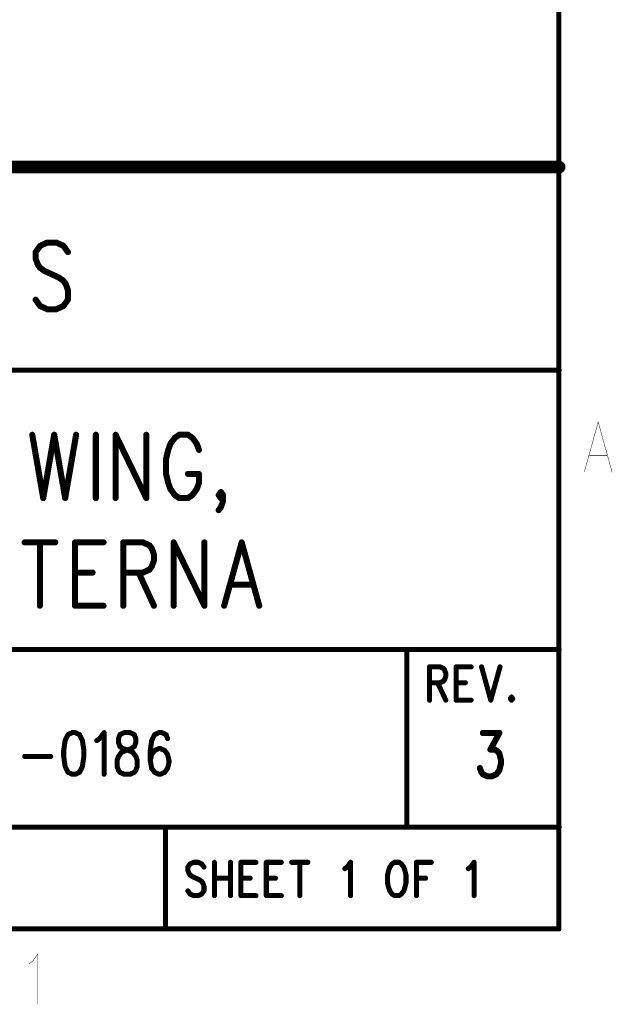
# Model space of a CAD drawing. Extents: x 2 to 38, y 2.4 to 29.6.
# Tile 77 of 93: x 33.8 to 37.8, y 2.6 to 9.2. Entities that reach past the tile are written whole.
import ezdxf

# ---------------------------------------------------------------- set-up
doc = ezdxf.new("R2010")
doc.units = 0
doc.layers.get('0').update_dxf_attribs({"linetype": 'CONTINUOUS'})
doc.layers.add('adt001026', color=1, linetype='CONTINUOUS')

# ---------------------------------------------------------------- blocks, each defined once
blk = doc.blocks.new('D247')
at = {"const_width": 0.0017}
blk.add_lwpolyline([(-0.00085, 0, 1), (0.00085, 0, 1)], format="xyb", close=True, dxfattribs=at)
blk = doc.blocks.new('D250')
at = {"const_width": 0.0428}
blk.add_lwpolyline([(-0.0214, 0, 1), (0.0214, 0, 1)], format="xyb", close=True, dxfattribs=at)
blk = doc.blocks.new('D251')
at = {"const_width": 0.0171}
blk.add_lwpolyline([(-0.00855, 0, 1), (0.00855, 0, 1)], format="xyb", close=True, dxfattribs=at)
blk = doc.blocks.new('D253')
at = {"const_width": 0.02055}
blk.add_lwpolyline([(-0.010275, 0, 1), (0.010275, 0, 1)], format="xyb", close=True, dxfattribs=at)

msp = doc.modelspace()

# ---------------------------------------------------------------- linework, layer by layer
at = {"layer": 'adt001026', "color": 1}
for points, const_width in [([(37.3972, 3.0685), (37.3972, 28.9246)], 0.034), ([(14.7955, 8.2073), (37.3983, 8.2073)], 0.085), ([(33.9465, 7.6979), (33.8998, 7.6765)], 0.041), ([(34.0088, 7.6979), (33.9465, 7.6979)], 0.041), ([(34.0555, 7.6765), (34.0088, 7.6979)], 0.041), ([(33.8998, 7.6765), (33.8687, 7.6337)], 0.041), ([(33.8687, 7.6337), (33.8687, 7.5908)], 0.041), ([(34.0866, 7.6337), (34.0555, 7.6765)], 0.041), ([(33.8687, 7.5908), (33.8843, 7.548)], 0.041), ([(33.8843, 7.548), (33.8998, 7.5266)], 0.041), ([(33.8998, 7.5266), (33.931, 7.5052)], 0.041), ([(33.931, 7.5052), (34.0244, 7.4625)], 0.041), ([(34.0244, 7.4625), (34.0555, 7.4411)], 0.041), ([(34.0555, 7.4411), (34.0711, 7.4197)], 0.041), ([(34.0711, 7.4197), (34.0866, 7.3769)], 0.041), ([(34.0866, 7.3769), (34.0866, 7.3127)], 0.041), ([(33.8998, 7.2699), (33.8687, 7.3127)], 0.041), ([(34.0866, 7.3127), (34.0555, 7.2699)], 0.041), ([(33.9465, 7.2485), (33.8998, 7.2699)], 0.041), ([(34.0088, 7.2485), (33.9465, 7.2485)], 0.041), ([(34.0555, 7.2699), (34.0088, 7.2485)], 0.041), ([(27.8092, 6.8375), (37.3983, 6.8375)], 0.034), ([(37.6618, 6.4878), (37.5684, 6.1507)], 0.003), ([(37.6618, 6.4878), (37.7552, 6.1507)], 0.003), ([(33.846, 6.4015), (33.9199, 5.9745)], 0.041), ([(33.9939, 6.4015), (33.9199, 5.9745)], 0.041), ([(33.9939, 6.4015), (34.0678, 5.9745)], 0.041), ([(34.1417, 6.4015), (34.0678, 5.9745)], 0.041), ([(34.2748, 6.4015), (34.2748, 5.9745)], 0.041), ([(34.4079, 6.4015), (34.4079, 5.9745)], 0.041), ([(34.4079, 6.4015), (34.615, 5.9745)], 0.041), ([(34.615, 6.4015), (34.615, 5.9745)], 0.041), ([(34.8072, 6.3812), (34.7776, 6.3405)], 0.041), ([(34.8368, 6.4015), (34.8072, 6.3812)], 0.041), ([(34.8959, 6.4015), (34.8368, 6.4015)], 0.041), ([(34.9255, 6.3812), (34.8959, 6.4015)], 0.041), ([(34.9551, 6.3405), (34.9255, 6.3812)], 0.041), ([(34.7628, 6.2998), (34.7481, 6.2388)], 0.041), ([(34.7776, 6.3405), (34.7628, 6.2998)], 0.041), ([(34.9699, 6.2998), (34.9551, 6.3405)], 0.041), ([(34.7481, 6.2388), (34.7481, 6.1372)], 0.041), ([(37.6035, 6.2631), (37.7202, 6.2631)], 0.003), ([(34.7481, 6.1372), (34.7628, 6.0762)], 0.041), ([(34.8959, 6.1372), (34.9699, 6.1372)], 0.041), ([(34.9699, 6.0762), (34.9699, 6.1372)], 0.041), ([(34.7628, 6.0762), (34.7776, 6.0355)], 0.041), ([(34.7776, 6.0355), (34.8072, 5.9948)], 0.041), ([(34.9255, 5.9948), (34.9551, 6.0355)], 0.041), ([(34.9551, 6.0355), (34.9699, 6.0762)], 0.041), ([(34.8072, 5.9948), (34.8368, 5.9745)], 0.041), ([(34.8368, 5.9745), (34.8959, 5.9745)], 0.041), ([(34.8959, 5.9745), (34.9255, 5.9948)], 0.041), ([(35.103, 5.9948), (35.1178, 6.0152)], 0.041), ([(35.1178, 5.9745), (35.103, 5.9948)], 0.041), ([(35.1178, 6.0152), (35.1326, 5.9948)], 0.041), ([(35.1326, 5.9948), (35.1178, 5.9745)], 0.041), ([(35.1326, 5.9948), (35.1326, 5.9542)], 0.041), ([(35.1178, 5.9135), (35.103, 5.8932)], 0.041), ([(35.1326, 5.9542), (35.1178, 5.9135)], 0.041), ([(33.794, 5.6755), (34.001, 5.6755)], 0.041), ([(33.8975, 5.6755), (33.8975, 5.2485)], 0.041), ([(34.1341, 5.6755), (34.1341, 5.2485)], 0.041), ([(34.1341, 5.6755), (34.3264, 5.6755)], 0.041), ([(34.4595, 5.6755), (34.4595, 5.2485)], 0.041), ([(34.4595, 5.6755), (34.5925, 5.6755)], 0.041), ([(34.5925, 5.6755), (34.6369, 5.6551)], 0.041), ([(34.6369, 5.6551), (34.6517, 5.6348)], 0.041), ([(34.6517, 5.6348), (34.6665, 5.5941)], 0.041), ([(34.7996, 5.6755), (34.7996, 5.2485)], 0.041), ([(34.7996, 5.6755), (35.0066, 5.2485)], 0.041), ([(35.0066, 5.6755), (35.0066, 5.2485)], 0.041), ([(35.258, 5.6755), (35.1397, 5.2485)], 0.041), ([(35.258, 5.6755), (35.3763, 5.2485)], 0.041), ([(34.6665, 5.5941), (34.6665, 5.5535)], 0.041), ([(34.6369, 5.4925), (34.5925, 5.4721)], 0.041), ([(34.6517, 5.5128), (34.6369, 5.4925)], 0.041), ([(34.6665, 5.5535), (34.6517, 5.5128)], 0.041), ([(34.1341, 5.4721), (34.2524, 5.4721)], 0.041), ([(34.5925, 5.4721), (34.4595, 5.4721)], 0.041), ([(34.563, 5.4721), (34.6665, 5.2485)], 0.041), ([(35.1841, 5.3908), (35.332, 5.3908)], 0.041), ([(34.1341, 5.2485), (34.3264, 5.2485)], 0.041), ([(27.8092, 4.9539), (37.3983, 4.9539)], 0.034), ([(36.3709, 4.9539), (36.3709, 3.7553)], 0.034), ([(36.525, 4.8362), (36.525, 4.6115)], 0.034), ([(36.525, 4.8362), (36.595, 4.8362)], 0.034), ([(36.595, 4.8362), (36.6184, 4.8255)], 0.034), ([(36.704, 4.8362), (36.704, 4.6115)], 0.034), ([(36.704, 4.8362), (36.8052, 4.8362)], 0.034), ([(36.8752, 4.8362), (36.9375, 4.6115)], 0.034), ([(36.9998, 4.8362), (36.9375, 4.6115)], 0.034), ([(36.6184, 4.8255), (36.6262, 4.8148)], 0.034), ([(36.6262, 4.8148), (36.634, 4.7934)], 0.034), ([(36.634, 4.772), (36.6262, 4.7506)], 0.034), ([(36.634, 4.7934), (36.634, 4.772)], 0.034), ([(36.595, 4.7292), (36.525, 4.7292)], 0.034), ([(36.5795, 4.7292), (36.634, 4.6115)], 0.034), ([(36.6184, 4.7399), (36.595, 4.7292)], 0.034), ([(36.6262, 4.7506), (36.6184, 4.7399)], 0.034), ([(36.704, 4.7292), (36.7663, 4.7292)], 0.034), ([(37.0776, 4.6329), (37.0698, 4.6222)], 0.034), ([(37.0854, 4.6222), (37.0776, 4.6329)], 0.034), ([(36.704, 4.6115), (36.8052, 4.6115)], 0.034), ([(37.0698, 4.6222), (37.0776, 4.6115)], 0.034), ([(37.0776, 4.6115), (37.0854, 4.6222)], 0.034), ([(34.0869, 4.379), (34.0675, 4.3389)], 0.034), ([(34.1161, 4.3924), (34.0869, 4.379)], 0.034), ([(34.1356, 4.3924), (34.1161, 4.3924)], 0.034), ([(34.1648, 4.379), (34.1356, 4.3924)], 0.034), ([(34.1842, 4.3389), (34.1648, 4.379)], 0.034), ([(34.301, 4.3523), (34.3302, 4.3924)], 0.034), ([(34.3302, 4.3924), (34.3302, 4.1115)], 0.034), ([(34.4372, 4.379), (34.4275, 4.3523)], 0.034), ([(34.4664, 4.3924), (34.4372, 4.379)], 0.034), ([(34.5053, 4.3924), (34.4664, 4.3924)], 0.034), ([(34.5345, 4.379), (34.5053, 4.3924)], 0.034), ([(34.5442, 4.3523), (34.5345, 4.379)], 0.034), ([(34.6707, 4.379), (34.6512, 4.3389)], 0.034), ([(34.6999, 4.3924), (34.6707, 4.379)], 0.034), ([(34.7193, 4.3924), (34.6999, 4.3924)], 0.034), ([(34.7485, 4.379), (34.7193, 4.3924)], 0.034), ([(34.7583, 4.3523), (34.7485, 4.379)], 0.034), ([(36.8843, 4.39), (36.9956, 4.39)], 0.041), ([(36.9956, 4.39), (36.9349, 4.2786)], 0.041), ([(34.0675, 4.3389), (34.0578, 4.272)], 0.034), ([(34.194, 4.272), (34.1842, 4.3389)], 0.034), ([(34.2815, 4.3389), (34.301, 4.3523)], 0.034), ([(34.4275, 4.3523), (34.4275, 4.3255)], 0.034), ([(34.4275, 4.3255), (34.4372, 4.2988)], 0.034), ([(34.5345, 4.2988), (34.5442, 4.3255)], 0.034), ([(34.5442, 4.3255), (34.5442, 4.3523)], 0.034), ([(34.6512, 4.3389), (34.6415, 4.272)], 0.034), ([(34.0578, 4.272), (34.0578, 4.2319)], 0.034), ([(34.194, 4.2319), (34.194, 4.272)], 0.034), ([(34.4275, 4.2319), (34.4469, 4.2586)], 0.034), ([(34.4372, 4.2988), (34.4567, 4.2854)], 0.034), ([(34.4469, 4.2586), (34.4761, 4.272)], 0.034), ([(34.4567, 4.2854), (34.4956, 4.272)], 0.034), ([(34.4761, 4.272), (34.515, 4.2854)], 0.034), ([(34.4956, 4.272), (34.5248, 4.2586)], 0.034), ([(34.515, 4.2854), (34.5345, 4.2988)], 0.034), ([(34.5248, 4.2586), (34.5442, 4.2319)], 0.034), ([(34.6415, 4.272), (34.6415, 4.2051)], 0.034), ([(34.6512, 4.2453), (34.6415, 4.2051)], 0.034), ([(34.6707, 4.272), (34.6512, 4.2453)], 0.034), ([(34.6999, 4.2854), (34.6707, 4.272)], 0.034), ([(34.7096, 4.2854), (34.6999, 4.2854)], 0.034), ([(34.7388, 4.272), (34.7096, 4.2854)], 0.034), ([(34.7583, 4.2453), (34.7388, 4.272)], 0.034), ([(34.768, 4.2051), (34.7583, 4.2453)], 0.034), ([(36.9349, 4.2786), (36.9652, 4.2786)], 0.041), ([(36.9652, 4.2786), (36.9855, 4.2647)], 0.041), ([(36.9855, 4.2647), (36.9956, 4.2508)], 0.041), ([(36.9956, 4.2508), (37.0057, 4.2091)], 0.041), ([(33.7951, 4.2319), (33.9702, 4.2319)], 0.034), ([(34.0578, 4.2319), (34.0675, 4.165)], 0.034), ([(34.1842, 4.165), (34.194, 4.2319)], 0.034), ([(34.4177, 4.2051), (34.4275, 4.2319)], 0.034), ([(34.4177, 4.165), (34.4177, 4.2051)], 0.034), ([(34.5442, 4.2319), (34.5539, 4.2051)], 0.034), ([(34.5539, 4.2051), (34.5539, 4.165)], 0.034), ([(34.6415, 4.2051), (34.6512, 4.1516)], 0.034), ([(34.7583, 4.1516), (34.768, 4.1917)], 0.034), ([(34.768, 4.1917), (34.768, 4.2051)], 0.034), ([(37.0057, 4.1813), (36.9956, 4.1395)], 0.041), ([(37.0057, 4.2091), (37.0057, 4.1813)], 0.041), ([(34.0675, 4.165), (34.0869, 4.1249)], 0.034), ([(34.0869, 4.1249), (34.1161, 4.1115)], 0.034), ([(34.1161, 4.1115), (34.1356, 4.1115)], 0.034), ([(34.1356, 4.1115), (34.1648, 4.1249)], 0.034), ([(34.1648, 4.1249), (34.1842, 4.165)], 0.034), ([(34.4275, 4.1382), (34.4177, 4.165)], 0.034), ([(34.4372, 4.1249), (34.4275, 4.1382)], 0.034), ([(34.4664, 4.1115), (34.4372, 4.1249)], 0.034), ([(34.5053, 4.1115), (34.4664, 4.1115)], 0.034), ([(34.5345, 4.1249), (34.5053, 4.1115)], 0.034), ([(34.5442, 4.1382), (34.5345, 4.1249)], 0.034), ([(34.5539, 4.165), (34.5442, 4.1382)], 0.034), ([(34.6512, 4.1516), (34.6707, 4.1249)], 0.034), ([(34.6707, 4.1249), (34.6999, 4.1115)], 0.034), ([(34.6999, 4.1115), (34.7096, 4.1115)], 0.034), ([(34.7096, 4.1115), (34.7388, 4.1249)], 0.034), ([(34.7388, 4.1249), (34.7583, 4.1516)], 0.034), ([(36.8741, 4.1256), (36.864, 4.1534)], 0.041), ([(36.8843, 4.1117), (36.8741, 4.1256)], 0.041), ([(36.9146, 4.0978), (36.8843, 4.1117)], 0.041), ([(36.945, 4.0978), (36.9146, 4.0978)], 0.041), ([(36.9753, 4.1117), (36.945, 4.0978)], 0.041), ([(36.9956, 4.1395), (36.9753, 4.1117)], 0.041), ([(27.8092, 3.7553), (37.3983, 3.7553)], 0.034), ([(34.7442, 3.7553), (34.7442, 3.0704)], 0.034), ([(34.9104, 3.507), (34.8949, 3.4856)], 0.034), ([(34.9338, 3.5177), (34.9104, 3.507)], 0.034), ([(34.9649, 3.5177), (34.9338, 3.5177)], 0.034), ([(34.9883, 3.507), (34.9649, 3.5177)], 0.034), ([(35.0038, 3.4856), (34.9883, 3.507)], 0.034), ([(35.0739, 3.5177), (35.0739, 3.293)], 0.034), ([(35.1828, 3.5177), (35.1828, 3.293)], 0.034), ([(35.2529, 3.5177), (35.2529, 3.293)], 0.034), ([(35.2529, 3.5177), (35.3541, 3.5177)], 0.034), ([(35.4241, 3.5177), (35.4241, 3.293)], 0.034), ([(35.4241, 3.5177), (35.5253, 3.5177)], 0.034), ([(35.5954, 3.5177), (35.7043, 3.5177)], 0.034), ([(35.6498, 3.5177), (35.6498, 3.293)], 0.034), ([(35.9689, 3.4856), (35.9923, 3.5177)], 0.034), ([(35.9923, 3.5177), (35.9923, 3.293)], 0.034), ([(36.2725, 3.507), (36.2569, 3.4856)], 0.034), ([(36.2881, 3.5177), (36.2725, 3.507)], 0.034), ([(36.3192, 3.5177), (36.2881, 3.5177)], 0.034), ([(36.3348, 3.507), (36.3192, 3.5177)], 0.034), ([(36.3503, 3.4856), (36.3348, 3.507)], 0.034), ([(36.4359, 3.5177), (36.4359, 3.293)], 0.034), ([(36.4359, 3.5177), (36.5371, 3.5177)], 0.034), ([(36.8018, 3.4856), (36.8251, 3.5177)], 0.034), ([(36.8251, 3.5177), (36.8251, 3.293)], 0.034), ([(34.8949, 3.4856), (34.8949, 3.4642)], 0.034), ([(34.8949, 3.4642), (34.9026, 3.4428)], 0.034), ([(34.9026, 3.4428), (34.9104, 3.4321)], 0.034), ([(35.9534, 3.4749), (35.9689, 3.4856)], 0.034), ([(36.2491, 3.4642), (36.2414, 3.4321)], 0.034), ([(36.2569, 3.4856), (36.2491, 3.4642)], 0.034), ([(36.3581, 3.4642), (36.3503, 3.4856)], 0.034), ([(36.3659, 3.4321), (36.3581, 3.4642)], 0.034), ([(36.7862, 3.4749), (36.8018, 3.4856)], 0.034), ([(34.9104, 3.4321), (34.926, 3.4214)], 0.034), ([(34.926, 3.4214), (34.9727, 3.4)], 0.034), ([(34.9727, 3.4), (34.9883, 3.3893)], 0.034), ([(34.9883, 3.3893), (34.996, 3.3786)], 0.034), ([(34.996, 3.3786), (35.0038, 3.3572)], 0.034), ([(35.0739, 3.4107), (35.1828, 3.4107)], 0.034), ([(35.2529, 3.4107), (35.3152, 3.4107)], 0.034), ([(35.4241, 3.4107), (35.4864, 3.4107)], 0.034), ([(36.2414, 3.4321), (36.2414, 3.3786)], 0.034), ([(36.2414, 3.3786), (36.2491, 3.3465)], 0.034), ([(36.3581, 3.3465), (36.3659, 3.3786)], 0.034), ([(36.3659, 3.3786), (36.3659, 3.4321)], 0.034), ([(36.4359, 3.4107), (36.4982, 3.4107)], 0.034), ([(34.9104, 3.3037), (34.8949, 3.3251)], 0.034), ([(34.9338, 3.293), (34.9104, 3.3037)], 0.034), ([(34.9883, 3.3037), (34.9649, 3.293)], 0.034), ([(35.0038, 3.3251), (34.9883, 3.3037)], 0.034), ([(35.0038, 3.3572), (35.0038, 3.3251)], 0.034), ([(36.2491, 3.3465), (36.2569, 3.3251)], 0.034), ([(36.2569, 3.3251), (36.2725, 3.3037)], 0.034), ([(36.2725, 3.3037), (36.2881, 3.293)], 0.034), ([(36.3192, 3.293), (36.3348, 3.3037)], 0.034), ([(36.3348, 3.3037), (36.3503, 3.3251)], 0.034), ([(36.3503, 3.3251), (36.3581, 3.3465)], 0.034), ([(34.9649, 3.293), (34.9338, 3.293)], 0.034), ([(35.2529, 3.293), (35.3541, 3.293)], 0.034), ([(35.4241, 3.293), (35.5253, 3.293)], 0.034), ([(36.2881, 3.293), (36.3192, 3.293)], 0.034), ([(2.637, 3.0685), (37.3949, 3.0685)], 0.034), ([(33.8486, 2.8506), (33.8837, 2.8988)], 0.003), ([(33.8837, 2.8988), (33.8837, 2.5617)], 0.003), ([(33.8253, 2.8346), (33.8486, 2.8506)], 0.003)]:
    msp.add_lwpolyline(points, dxfattribs=dict(at, const_width=const_width))

# ---------------------------------------------------------------- block references
at = {"layer": 'adt001026'}
for name, p in [('D250', (37.3983, 8.2073)), ('D253', (33.9465, 7.6979)), ('D253', (34.0088, 7.6979)), ('D253', (33.8687, 7.6337)), ('D253', (33.8998, 7.6765)), ('D253', (34.0555, 7.6765)), ('D253', (34.0866, 7.6337)), ('D253', (33.8687, 7.5908)), ('D253', (33.8843, 7.548)), ('D253', (33.8998, 7.5266)), ('D253', (33.931, 7.5052)), ('D253', (34.0244, 7.4625)), ('D253', (34.0555, 7.4411)), ('D253', (34.0711, 7.4197)), ('D253', (34.0866, 7.3769)), ('D253', (33.8687, 7.3127)), ('D253', (34.0866, 7.3127)), ('D253', (33.8998, 7.2699)), ('D253', (33.9465, 7.2485)), ('D253', (34.0088, 7.2485)), ('D253', (34.0555, 7.2699)), ('D251', (37.3983, 6.8375)), ('D247', (37.6618, 6.4878)), ('D247', (37.6618, 6.4878)), ('D253', (33.846, 6.4015)), ('D253', (33.9939, 6.4015)), ('D253', (33.9939, 6.4015)), ('D253', (34.1417, 6.4015)), ('D253', (34.2748, 6.4015)), ('D253', (34.4079, 6.4015)), ('D253', (34.4079, 6.4015)), ('D253', (34.615, 6.4015)), ('D253', (34.8072, 6.3812)), ('D253', (34.8368, 6.4015)), ('D253', (34.8959, 6.4015)), ('D253', (34.9255, 6.3812)), ('D253', (34.7628, 6.2998)), ('D253', (34.7776, 6.3405)), ('D253', (34.9551, 6.3405)), ('D253', (34.9699, 6.2998)), ('D253', (34.7481, 6.2388)), ('D247', (37.6035, 6.2631)), ('D247', (37.7202, 6.2631)), ('D253', (34.7481, 6.1372)), ('D253', (34.8959, 6.1372)), ('D253', (34.9699, 6.1372)), ('D253', (34.9699, 6.1372)), ('D247', (37.5684, 6.1507)), ('D247', (37.7552, 6.1507)), ('D253', (34.7628, 6.0762)), ('D253', (34.7776, 6.0355)), ('D253', (34.9551, 6.0355)), ('D253', (34.9699, 6.0762)), ('D253', (33.9199, 5.9745)), ('D253', (33.9199, 5.9745)), ('D253', (34.0678, 5.9745)), ('D253', (34.0678, 5.9745)), ('D253', (34.2748, 5.9745)), ('D253', (34.4079, 5.9745)), ('D253', (34.615, 5.9745)), ('D253', (34.615, 5.9745)), ('D253', (34.8072, 5.9948)), ('D253', (34.8368, 5.9745)), ('D253', (34.8959, 5.9745)), ('D253', (34.9255, 5.9948)), ('D253', (35.103, 5.9948)), ('D253', (35.1178, 6.0152)), ('D253', (35.1178, 5.9745)), ('D253', (35.1326, 5.9948)), ('D253', (35.1326, 5.9948)), ('D253', (35.103, 5.8932)), ('D253', (35.1178, 5.9135)), ('D253', (35.1326, 5.9542)), ('D253', (33.794, 5.6755)), ('D253', (33.8975, 5.6755)), ('D253', (34.001, 5.6755)), ('D253', (34.1341, 5.6755)), ('D253', (34.1341, 5.6755)), ('D253', (34.3264, 5.6755)), ('D253', (34.4595, 5.6755)), ('D253', (34.4595, 5.6755)), ('D253', (34.5925, 5.6755)), ('D253', (34.6369, 5.6551)), ('D253', (34.6517, 5.6348)), ('D253', (34.7996, 5.6755)), ('D253', (34.7996, 5.6755)), ('D253', (35.0066, 5.6755)), ('D253', (35.258, 5.6755)), ('D253', (35.258, 5.6755)), ('D253', (34.6665, 5.5941)), ('D253', (34.6369, 5.4925)), ('D253', (34.6517, 5.5128)), ('D253', (34.6665, 5.5535)), ('D253', (34.1341, 5.4721)), ('D253', (34.2524, 5.4721)), ('D253', (34.4595, 5.4721)), ('D253', (34.563, 5.4721)), ('D253', (34.5925, 5.4721)), ('D253', (35.1841, 5.3908)), ('D253', (35.332, 5.3908)), ('D253', (33.8975, 5.2485)), ('D253', (34.1341, 5.2485)), ('D253', (34.1341, 5.2485)), ('D253', (34.3264, 5.2485)), ('D253', (34.4595, 5.2485)), ('D253', (34.6665, 5.2485)), ('D253', (34.7996, 5.2485)), ('D253', (35.0066, 5.2485)), ('D253', (35.0066, 5.2485)), ('D253', (35.1397, 5.2485)), ('D253', (35.3763, 5.2485)), ('D251', (36.3709, 4.9539)), ('D251', (37.3983, 4.9539)), ('D251', (36.525, 4.8362)), ('D251', (36.525, 4.8362)), ('D251', (36.595, 4.8362)), ('D251', (36.704, 4.8362)), ('D251', (36.704, 4.8362)), ('D251', (36.8052, 4.8362)), ('D251', (36.8752, 4.8362)), ('D251', (36.9998, 4.8362)), ('D251', (36.6184, 4.8255)), ('D251', (36.6262, 4.8148)), ('D251', (36.634, 4.7934)), ('D251', (36.634, 4.772)), ('D251', (36.525, 4.7292)), ('D251', (36.5795, 4.7292)), ('D251', (36.595, 4.7292)), ('D251', (36.6184, 4.7399)), ('D251', (36.6262, 4.7506)), ('D251', (36.704, 4.7292)), ('D251', (36.7663, 4.7292)), ('D251', (37.0776, 4.6329)), ('D251', (37.0776, 4.6329)), ('D251', (36.525, 4.6115)), ('D251', (36.634, 4.6115)), ('D251', (36.704, 4.6115)), ('D251', (36.704, 4.6115)), ('D251', (36.8052, 4.6115)), ('D251', (36.9375, 4.6115)), ('D251', (36.9375, 4.6115)), ('D251', (37.0698, 4.6222)), ('D251', (37.0776, 4.6115)), ('D251', (37.0854, 4.6222)), ('D251', (34.0869, 4.379)), ('D251', (34.1161, 4.3924)), ('D251', (34.1161, 4.3924)), ('D251', (34.1356, 4.3924)), ('D251', (34.1648, 4.379)), ('D251', (34.3302, 4.3924)), ('D251', (34.4372, 4.379)), ('D251', (34.4664, 4.3924)), ('D251', (34.4664, 4.3924)), ('D251', (34.5053, 4.3924)), ('D251', (34.5345, 4.379)), ('D251', (34.6707, 4.379)), ('D251', (34.6999, 4.3924)), ('D251', (34.7193, 4.3924)), ('D251', (34.7485, 4.379)), ('D253', (36.8843, 4.39)), ('D253', (36.9956, 4.39)), ('D251', (34.0675, 4.3389)), ('D251', (34.1842, 4.3389)), ('D251', (34.2815, 4.3389)), ('D251', (34.301, 4.3523)), ('D251', (34.4275, 4.3523)), ('D251', (34.4275, 4.3255)), ('D251', (34.5442, 4.3523)), ('D251', (34.5442, 4.3255)), ('D251', (34.6512, 4.3389)), ('D251', (34.7583, 4.3523)), ('D251', (34.0578, 4.272)), ('D251', (34.194, 4.272)), ('D251', (34.4372, 4.2988)), ('D251', (34.4469, 4.2586)), ('D251', (34.4567, 4.2854)), ('D251', (34.4761, 4.272)), ('D251', (34.4956, 4.272)), ('D251', (34.515, 4.2854)), ('D251', (34.5248, 4.2586)), ('D251', (34.5345, 4.2988)), ('D251', (34.6415, 4.272)), ('D251', (34.6512, 4.2453)), ('D251', (34.6707, 4.272)), ('D251', (34.6999, 4.2854)), ('D251', (34.7096, 4.2854)), ('D251', (34.7388, 4.272)), ('D251', (34.7583, 4.2453)), ('D253', (36.9349, 4.2786)), ('D253', (36.9652, 4.2786)), ('D253', (36.9855, 4.2647)), ('D253', (36.9956, 4.2508)), ('D251', (33.7951, 4.2319)), ('D251', (33.9702, 4.2319)), ('D251', (34.0578, 4.2319)), ('D251', (34.194, 4.2319)), ('D251', (34.4177, 4.2051)), ('D251', (34.4275, 4.2319)), ('D251', (34.5442, 4.2319)), ('D251', (34.5539, 4.2051)), ('D251', (34.6415, 4.2051)), ('D251', (34.6415, 4.2051)), ('D251', (34.768, 4.2051)), ('D251', (34.768, 4.1917)), ('D253', (37.0057, 4.2091)), ('D253', (37.0057, 4.1813)), ('D251', (34.0675, 4.165)), ('D251', (34.0869, 4.1249)), ('D251', (34.1161, 4.1115)), ('D251', (34.1356, 4.1115)), ('D251', (34.1648, 4.1249)), ('D251', (34.1842, 4.165)), ('D251', (34.3302, 4.1115)), ('D251', (34.4177, 4.165)), ('D251', (34.4275, 4.1382)), ('D251', (34.4372, 4.1249)), ('D251', (34.4664, 4.1115)), ('D251', (34.5053, 4.1115)), ('D251', (34.5345, 4.1249)), ('D251', (34.5442, 4.1382)), ('D251', (34.5539, 4.165)), ('D251', (34.6512, 4.1516)), ('D251', (34.6707, 4.1249)), ('D251', (34.6999, 4.1115)), ('D251', (34.7096, 4.1115)), ('D251', (34.7388, 4.1249)), ('D251', (34.7583, 4.1516)), ('D253', (36.864, 4.1534)), ('D253', (36.8741, 4.1256)), ('D253', (36.8843, 4.1117)), ('D253', (36.9146, 4.0978)), ('D253', (36.945, 4.0978)), ('D253', (36.9753, 4.1117)), ('D253', (36.9956, 4.1395)), ('D251', (34.7442, 3.7553)), ('D251', (36.3709, 3.7553)), ('D251', (37.3983, 3.7553)), ('D251', (34.9104, 3.507)), ('D251', (34.9338, 3.5177)), ('D251', (34.9649, 3.5177)), ('D251', (34.9883, 3.507)), ('D251', (35.0739, 3.5177)), ('D251', (35.1828, 3.5177)), ('D251', (35.2529, 3.5177)), ('D251', (35.2529, 3.5177)), ('D251', (35.3541, 3.5177)), ('D251', (35.4241, 3.5177)), ('D251', (35.4241, 3.5177)), ('D251', (35.5253, 3.5177)), ('D251', (35.5954, 3.5177)), ('D251', (35.6498, 3.5177)), ('D251', (35.7043, 3.5177)), ('D251', (35.9923, 3.5177)), ('D251', (36.2725, 3.507)), ('D251', (36.2881, 3.5177)), ('D251', (36.2881, 3.5177)), ('D251', (36.3192, 3.5177)), ('D251', (36.3348, 3.507)), ('D251', (36.4359, 3.5177)), ('D251', (36.4359, 3.5177)), ('D251', (36.5371, 3.5177)), ('D251', (36.8251, 3.5177)), ('D251', (34.8949, 3.4856)), ('D251', (34.8949, 3.4642)), ('D251', (34.9026, 3.4428)), ('D251', (35.0038, 3.4856)), ('D251', (35.9534, 3.4749)), ('D251', (35.9689, 3.4856)), ('D251', (36.2491, 3.4642)), ('D251', (36.2569, 3.4856)), ('D251', (36.3503, 3.4856)), ('D251', (36.3581, 3.4642)), ('D251', (36.7862, 3.4749)), ('D251', (36.8018, 3.4856)), ('D251', (34.9104, 3.4321)), ('D251', (34.926, 3.4214)), ('D251', (34.9727, 3.4)), ('D251', (34.9883, 3.3893)), ('D251', (34.996, 3.3786)), ('D251', (35.0739, 3.4107)), ('D251', (35.1828, 3.4107)), ('D251', (35.2529, 3.4107)), ('D251', (35.3152, 3.4107)), ('D251', (35.4241, 3.4107)), ('D251', (35.4864, 3.4107)), ('D251', (36.2414, 3.4321)), ('D251', (36.2414, 3.3786)), ('D251', (36.3659, 3.4321)), ('D251', (36.3659, 3.3786)), ('D251', (36.4359, 3.4107)), ('D251', (36.4982, 3.4107)), ('D251', (34.8949, 3.3251)), ('D251', (34.9104, 3.3037)), ('D251', (34.9883, 3.3037)), ('D251', (35.0038, 3.3572)), ('D251', (35.0038, 3.3251)), ('D251', (36.2491, 3.3465)), ('D251', (36.2569, 3.3251)), ('D251', (36.2725, 3.3037)), ('D251', (36.3348, 3.3037)), ('D251', (36.3503, 3.3251)), ('D251', (36.3581, 3.3465)), ('D251', (34.9338, 3.293)), ('D251', (34.9649, 3.293)), ('D251', (35.0739, 3.293)), ('D251', (35.1828, 3.293)), ('D251', (35.2529, 3.293)), ('D251', (35.2529, 3.293)), ('D251', (35.3541, 3.293)), ('D251', (35.4241, 3.293)), ('D251', (35.4241, 3.293)), ('D251', (35.5253, 3.293)), ('D251', (35.6498, 3.293)), ('D251', (35.9923, 3.293)), ('D251', (36.2881, 3.293)), ('D251', (36.3192, 3.293)), ('D251', (36.4359, 3.293)), ('D251', (36.8251, 3.293)), ('D251', (34.7442, 3.0704)), ('D251', (37.3949, 3.0685)), ('D251', (37.3972, 3.0685)), ('D247', (33.8837, 2.8988)), ('D247', (33.8253, 2.8346)), ('D247', (33.8486, 2.8506)), ('D247', (33.8837, 2.5617))]:
    msp.add_blockref(name, p, dxfattribs=at)

doc.saveas('drawing.dxf')
